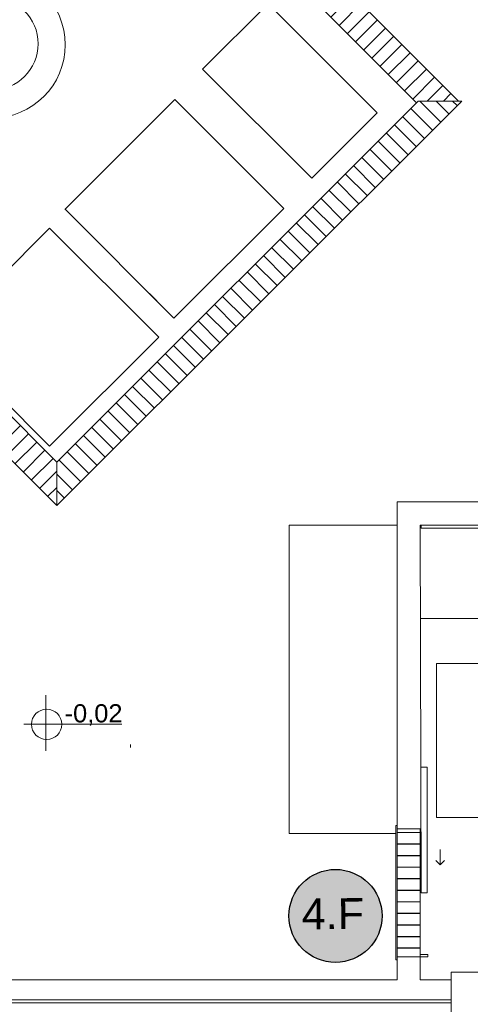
# Model space of a CAD drawing. Extents: x -1871171.1 to -1871111.3, y 2848215.5 to 2848272.6.
# Tile 34 of 121: x -1871151 to -1871148.1, y 2848228.9 to 2848235.3. Entities that reach past the tile are written whole.
import ezdxf
from ezdxf.enums import TextEntityAlignment as Align

# ---------------------------------------------------------------- set-up
doc = ezdxf.new("R2010")
doc.units = 0
doc.header["$MEASUREMENT"] = 0
for name, color, linetype, lineweight in [('6075-BSE-ARQ-TERR$0$K-BSE-ARQ-ALV', 7, 'CONTINUOUS', 5), ('6075-BSE-ARQ-TERR$0$K-BSE-ARQ-LAY', 252, 'CONTINUOUS', 5), ('6075-BSE-ARQ-TERR$0$K-BSE-ARQ-MOB', 8, 'CONTINUOUS', 5), ('6075-BSE-ARQ-TERR$0$K-BSE-ARQ-TXT', 254, 'CONTINUOUS', 5)]:
    doc.layers.add(name, color=color, linetype=linetype, lineweight=lineweight)
for name, color, linetype in [('6075-BSE-ARQ-TERR$0$K-NV1-ARQ-HTC', 8, 'CONTINUOUS'), ('K-NV1-ARQ-HTC', 8, 'CONTINUOUS'), ('K-NV2-ARQ-TXT-GER', 1, 'CONTINUOUS')]:
    doc.layers.add(name, color=color, linetype=linetype)
doc.styles.add('6075-BSE-ARQ-TERR$0$Standard', font='arial.ttf')
doc.styles.add('ARIAL', font='arial.ttf')
pattern_1 = [(45, (-1871137.77872, 2848241.49724), (-0.053033, 0.053033), [])]

# ---------------------------------------------------------------- blocks, each defined once
blk = doc.blocks.new('6075-BSE-ARQ-TERR')
at = {"layer": '6075-BSE-ARQ-TERR$0$K-NV1-ARQ-HTC'}
h = blk.add_hatch(dxfattribs=at)
h.set_pattern_fill('FP_10', color=256, style=0, pattern_type=2)
h.set_pattern_definition([(180, (28.227274, -30.08541), (-9e-18, -0.075), [])])
h.paths.add_polyline_path([(17.45, -42.4), (17.6, -42.4), (17.6, -41.57), (17.45, -41.57), (17.45, -41.9742)], flags=0)
at = {"layer": '6075-BSE-ARQ-TERR$0$K-BSE-ARQ-ALV'}
for p, q in [((18.9444, -39.45), (17.45, -39.45)), ((17.6, -39.6), (21.96, -39.6)), ((17.45, -42.4), (17.45, -42.55)), ((17.6, -42.55), (17.6, -42.4)), ((18.2, -42.5), (17.8, -42.5)), ((17.8, -42.5), (17.8, -44.95)), ((17.45, -42.55), (14.725, -42.55)), ((17.8, -42.55), (17.6, -42.55)), ((17.8, -42.68), (14.725, -42.68)), ((14.725, -42.7), (17.8, -42.7))]:
    blk.add_line(p, q, dxfattribs=at)
at = {"layer": '6075-BSE-ARQ-TERR$0$K-BSE-ARQ-LAY'}
for p, q in [((17.8479, -36.85), (15.6108, -34.613)), ((15.598, -34.883), (17.5755, -36.8604)), ((15.2444, -39.4744), (17.8687, -36.85)), ((17.5859, -36.85), (15.2444, -39.1915)), ((15.2978, -37.5516), (16.0096, -36.8398)), ((16.003, -36.8425), (16.0049, -36.8445)), ((16.0099, -36.8398), (16.7159, -37.5458)), ((17.8687, -36.85), (17.5859, -36.85)), ((17.8559, -36.8629), (17.8607, -36.8629)), ((17.8607, -36.8629), (17.8583, -36.8604)), ((12.9816, -37.2116), (15.2444, -39.4743)), ((15.2444, -39.1915), (13.2645, -37.2116)), ((15.2978, -37.5516), (15.2959, -37.5496)), ((16.004, -38.2577), (15.2979, -37.5517)), ((16.7159, -37.5458), (16.004, -38.2577)), ((15.8454, -38.0992), (15.8918, -38.1455)), ((15.2444, -39.1915), (15.2444, -39.4744)), ((17.45, -39.45), (17.45, -41.57)), ((17.605, -41.985), (17.6, -39.6)), ((17.6063, -39.6), (17.6063, -39.62)), ((17.6063, -39.62), (18.8, -39.62)), ((17.6013, -40.2069), (18.8, -40.2069)), ((15.7217, -41.0232), (15.7217, -41.0432)), ((17.605, -41.17), (17.645, -41.17)), ((17.645, -41.17), (17.645, -41.985)), ((17.442, -41.55), (17.45, -41.55)), ((17.442, -42.42), (17.442, -41.55)), ((17.6, -41.57), (17.45, -41.57)), ((17.45, -41.57), (17.45, -42.4)), ((17.6, -42.4), (17.6, -41.57)), ((17.7295, -41.705), (17.7295, -41.805)), ((17.7295, -41.805), (17.7012, -41.7767)), ((17.7295, -41.805), (17.7578, -41.7767)), ((17.645, -41.985), (17.605, -41.985)), ((17.45, -42.4), (17.6, -42.4)), ((17.65, -42.385), (17.6, -42.385)), ((17.6, -42.4), (17.65, -42.4)), ((17.65, -42.4), (17.65, -42.385)), ((17.442, -42.42), (17.45, -42.42))]:
    blk.add_line(p, q, dxfattribs=at)
for centre, radius in [((14.8239, -36.4848), 0.475), ((14.8234, -36.478), 0.3)]:
    blk.add_circle(centre, radius, dxfattribs=at)
at = {"layer": '6075-BSE-ARQ-TERR$0$K-BSE-ARQ-MOB'}
for p, q in [((16.6134, -36.2188), (16.1891, -36.6431)), ((17.3205, -36.9259), (16.6134, -36.2188)), ((16.1891, -36.6431), (16.8962, -37.3502)), ((16.8962, -37.3502), (17.3205, -36.9259)), ((15.1978, -37.6744), (14.4906, -38.3815)), ((15.9049, -38.3815), (15.1978, -37.6744)), ((14.4906, -38.3815), (15.1978, -39.0886)), ((15.1978, -39.0886), (15.9049, -38.3815)), ((16.75, -39.6), (16.75, -41.6)), ((17.45, -39.6), (16.75, -39.6)), ((17.7055, -40.4978), (17.7055, -41.4978)), ((18.4055, -40.4978), (17.7055, -40.4978)), ((17.7055, -41.4978), (18.4055, -41.4978)), ((16.75, -41.6), (17.442, -41.6))]:
    blk.add_line(p, q, dxfattribs=at)
at = {"layer": '6075-BSE-ARQ-TERR$0$K-BSE-ARQ-TXT'}
for p, q in [((15.1744, -40.7044), (15.1744, -41.065)), ((15.031, -40.8927), (15.6661, -40.8927))]:
    blk.add_line(p, q, dxfattribs=at)
blk.add_circle((15.1786, -40.8927), 0.0983, dxfattribs=at)
at = {"layer": '6075-BSE-ARQ-TERR$0$K-BSE-ARQ-TXT', "insert": (15.2953, -40.7625), "char_height": 0.11778, "width": 0.436654, "attachment_point": 1, "line_spacing_factor": 0.984117, "style": '6075-BSE-ARQ-TERR$0$Standard'}
blk.add_mtext('-0,02', dxfattribs=at)

msp = doc.modelspace()

# ---------------------------------------------------------------- hatches: boundary and pattern name
at = {"layer": 'K-NV1-ARQ-HTC'}
h = msp.add_hatch(dxfattribs=at)
h.set_pattern_fill('FP_12', color=256, style=0, pattern_type=2)
h.set_pattern_definition(pattern_1)
h.paths.add_polyline_path([(-1871148.1501, 2848234.7198), (-1871148.1453, 2848234.7198), (-1871148.1477, 2848234.7222)], flags=0)
h.paths.add_polyline_path([(-1871148.4305, 2848234.7222), (-1871148.4201, 2848234.7326), (-1871148.1581, 2848234.7326), (-1871150.3952, 2848236.9697), (-1871150.3952, 2848236.7126), (-1871150.408, 2848236.6997), (-1871148.4409, 2848234.7326)], flags=0)
h = msp.add_hatch(dxfattribs=at)
h.set_pattern_fill('FP_13', color=256, style=0, pattern_type=2)
h.set_pattern_definition([(135, (-1871137.77872, 2848241.49724), (-0.053033, -0.053033), [])])
h.paths.add_polyline_path([(-1871150.7616, 2848232.1083), (-1871148.1373, 2848234.7326), (-1871148.4201, 2848234.7326), (-1871150.7616, 2848232.3911)], flags=0)
h = msp.add_hatch(dxfattribs=at)
h.set_pattern_fill('FP_12', color=256, style=0, pattern_type=2)
h.set_pattern_definition(pattern_1)
h.paths.add_polyline_path([(-1871150.7616, 2848232.1083), (-1871150.7616, 2848232.3912), (-1871152.7415, 2848234.3711), (-1871153.0244, 2848234.3711), (-1871151.065, 2848232.4116)], flags=0)
at = {"layer": 'K-NV2-ARQ-TXT-GER', "lineweight": -3, "true_color": 0xffbf80}
h = msp.add_hatch(color=31, dxfattribs=at)
h.dxf.hatch_style = 1
edge = h.paths.add_edge_path()
edge.add_arc((-1871148.9556, 2848229.4471), 0.3017, 0, 360)

# ---------------------------------------------------------------- linework, layer by layer
at = {"layer": 'K-NV2-ARQ-TXT-GER'}
msp.add_circle((-1871148.9556, 2848229.4471), 0.3017, dxfattribs=at)

# ---------------------------------------------------------------- block references
at = {"layer": 'K-NV2-ARQ-TXT-GER', "color": 31, "lineweight": -3, "true_color": 0xffbf80}
msp.add_blockref('6075-BSE-ARQ-TERR', (-1871166.006, 2848271.5826), dxfattribs=at)

# ---------------------------------------------------------------- texts
at = {"layer": 'K-NV2-ARQ-TXT-GER', "style": 'ARIAL'}
msp.add_attdef('4.F', text='', height=0.2, rotation=0.39116, dxfattribs=at).set_placement((-1871148.9724, 2848229.4615), align=Align.MIDDLE_CENTER)

doc.saveas('drawing.dxf')
